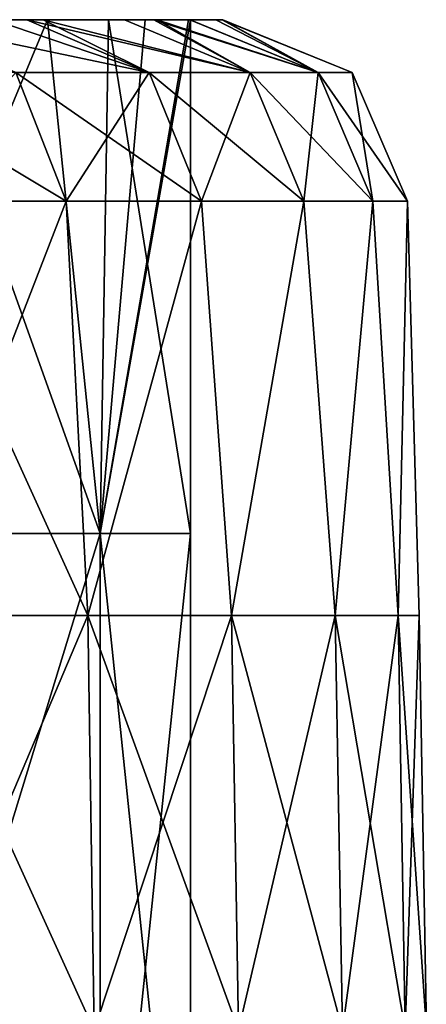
# Model space of a CAD drawing. Extents: x -65 to 803, y -691 to 80.
# Tile 153 of 256: x 37.15 to 41.55, y 69.35 to 80. Entities that reach past the tile are written whole.
import ezdxf

# ---------------------------------------------------------------- set-up
doc = ezdxf.new("R2010")
doc.units = 0
doc.header["$LTSCALE"] = 101.851852
for name, color, linetype in [('596', 7, 'CONTINUOUS'), ('598', 7, 'CONTINUOUS'), ('600', 7, 'CONTINUOUS'), ('603', 7, 'CONTINUOUS'), ('604', 7, 'CONTINUOUS'), ('613', 7, 'CONTINUOUS')]:
    doc.layers.add(name, color=color, linetype=linetype)

msp = doc.modelspace()

# ---------------------------------------------------------------- linework, layer by layer
at = {"layer": '596', "linetype": 'CONTINUOUS'}
for points in [[(27.648, 80, -10.737), (30.13, 80, -1.313), (37.453, 80, -10.875), (27.648, 80, -10.737)], [(27.648, 80, -10.737), (37.453, 80, -10.875), (33.141, 80, -20.559), (27.648, 80, -10.737)], [(38.114, 80, 8.264), (28.041, 80, 8.111), (36.035, 80, 14.915), (38.114, 80, 8.264)], [(28.041, 80, 8.111), (38.114, 80, 8.264), (30.13, 80, -1.313), (28.041, 80, 8.111)], [(30.13, 80, -1.313), (38.114, 80, 8.264), (38.977, 80, -1.348), (30.13, 80, -1.313)], [(30.13, 80, -1.313), (38.977, 80, -1.348), (37.453, 80, -10.875), (30.13, 80, -1.313)], [(33.141, 80, -20.559), (37.453, 80, -10.875), (36.031, 80, -14.924), (33.141, 80, -20.559)], [(37.453, 80, -10.875), (38.977, 80, -1.348), (38.511, 80, -6.159), (37.453, 80, -10.875)], [(38.977, 80, -1.348), (38.114, 80, 8.264), (39, 80, -0.002), (38.977, 80, -1.348)]]:
    msp.add_3dface(points, dxfattribs=at)
at = {"layer": '598', "linetype": 'CONTINUOUS'}
for points in [[(36.035, 80, 14.915), (35.138, 74.441, 16.921), (38.022, 74.441, 8.678), (36.035, 80, 14.915)], [(36.031, 80, -14.924), (37.453, 80, -10.875), (35.138, 74.441, -16.921), (36.031, 80, -14.924)], [(37.453, 80, -10.875), (38.022, 74.441, -8.678), (35.138, 74.441, -16.921), (37.453, 80, -10.875)], [(38.114, 80, 8.264), (36.035, 80, 14.915), (38.022, 74.441, 8.678), (38.114, 80, 8.264)], [(37.453, 80, -10.875), (38.511, 80, -6.159), (38.022, 74.441, -8.678), (37.453, 80, -10.875)], [(38.114, 80, 8.264), (38.022, 74.441, 8.678), (39, 74.441), (38.114, 80, 8.264)], [(38.977, 80, -1.348), (39, 80, -0.002), (38.022, 74.441, -8.678), (38.977, 80, -1.348)], [(38.511, 80, -6.159), (38.977, 80, -1.348), (38.022, 74.441, -8.678), (38.511, 80, -6.159)], [(39, 80, -0.002), (39, 74.441), (38.022, 74.441, -8.678), (39, 80, -0.002)], [(39, 80, -0.002), (38.114, 80, 8.264), (39, 74.441), (39, 80, -0.002)], [(35.138, 65.017, 16.921), (38.022, 65.017, 8.678), (35.138, 74.441, 16.921), (35.138, 65.017, 16.921)], [(35.138, 74.441, 16.921), (38.022, 65.017, 8.678), (38.022, 74.441, 8.678), (35.138, 74.441, 16.921)], [(38.022, 65.017, -8.678), (35.138, 65.017, -16.921), (38.022, 74.441, -8.678), (38.022, 65.017, -8.678)], [(38.022, 74.441, -8.678), (35.138, 65.017, -16.921), (35.138, 74.441, -16.921), (38.022, 74.441, -8.678)], [(38.022, 65.017, 8.678), (39, 65.017), (38.022, 74.441, 8.678), (38.022, 65.017, 8.678)], [(39, 65.017), (38.022, 65.017, -8.678), (39, 74.441), (39, 65.017)], [(38.022, 74.441, 8.678), (39, 65.017), (39, 74.441), (38.022, 74.441, 8.678)], [(39, 74.441), (38.022, 65.017, -8.678), (38.022, 74.441, -8.678), (39, 74.441)]]:
    msp.add_3dface(points, dxfattribs=at)
at = {"layer": '600', "color": 7, "linetype": 'CONTINUOUS'}
for points in [[(35.836, 80, -16.363), (37.23, 80, -12.882), (38.553, 79.427, -13.343), (35.836, 80, -16.363)], [(37.111, 79.427, -16.948), (35.836, 80, -16.363), (38.553, 79.427, -13.343), (37.111, 79.427, -16.948)], [(36.87, 80, 13.879), (35.837, 80, 16.361), (38.553, 79.427, 13.343), (36.87, 80, 13.879)], [(38.553, 79.427, 13.343), (35.837, 80, 16.361), (37.111, 79.427, 16.948), (38.553, 79.427, 13.343)], [(37.229, 80, 12.883), (36.87, 80, 13.879), (38.553, 79.427, 13.343), (37.229, 80, 12.883)], [(38.285, 80, 9.287), (37.229, 80, 12.883), (39.647, 79.427, 9.618), (38.285, 80, 9.287)], [(39.647, 79.427, 9.618), (37.229, 80, 12.883), (38.553, 79.427, 13.343), (39.647, 79.427, 9.618)], [(37.23, 80, -12.882), (37.406, 80, -12.36), (38.553, 79.427, -13.343), (37.23, 80, -12.882)], [(37.406, 80, -12.36), (38.286, 80, -9.283), (39.647, 79.427, -9.618), (37.406, 80, -12.36)], [(38.553, 79.427, -13.343), (37.406, 80, -12.36), (39.647, 79.427, -9.618), (38.553, 79.427, -13.343)], [(38.64, 80, 7.679), (38.285, 80, 9.287), (39.647, 79.427, 9.618), (38.64, 80, 7.679)], [(38.286, 80, -9.283), (38.603, 80, -7.858), (39.647, 79.427, -9.618), (38.286, 80, -9.283)], [(38.603, 80, -7.858), (38.995, 80, -5.601), (40.382, 79.427, -5.806), (38.603, 80, -7.858)], [(39.647, 79.427, -9.618), (38.603, 80, -7.858), (40.382, 79.427, -5.806), (39.647, 79.427, -9.618)], [(38.994, 80, 5.607), (38.64, 80, 7.679), (40.382, 79.427, 5.806), (38.994, 80, 5.607)], [(40.382, 79.427, 5.806), (38.64, 80, 7.679), (39.647, 79.427, 9.618), (40.382, 79.427, 5.806)], [(39.341, 80, 2.064), (38.994, 80, 5.607), (40.382, 79.427, 5.806), (39.341, 80, 2.064)], [(38.995, 80, -5.601), (39.276, 80, -3.065), (40.382, 79.427, -5.806), (38.995, 80, -5.601)], [(39.276, 80, -3.065), (39.351, 80, -1.875), (40.382, 79.427, -5.806), (39.276, 80, -3.065)], [(39.351, 80, 1.875), (39.341, 80, 2.064), (40.751, 79.427, 1.941), (39.351, 80, 1.875)], [(40.751, 79.427, 1.941), (39.341, 80, 2.064), (40.382, 79.427, 5.806), (40.751, 79.427, 1.941)], [(39.351, 80, -1.875), (39.351, 80, 1.875), (40.751, 79.427, -1.941), (39.351, 80, -1.875)], [(40.751, 79.427, -1.941), (39.351, 80, 1.875), (40.751, 79.427, 1.941), (40.751, 79.427, -1.941)], [(40.382, 79.427, -5.806), (39.351, 80, -1.875), (40.751, 79.427, -1.941), (40.382, 79.427, -5.806)]]:
    msp.add_3dface(points, dxfattribs=at)
at = {"layer": '603', "color": 7, "linetype": 'CONTINUOUS'}
for points in [[(37.111, 79.427, 16.948), (35.331, 79.427, 20.399), (37.654, 78.035, 17.196), (37.111, 79.427, 16.948)], [(37.654, 78.035, 17.196), (35.331, 79.427, 20.399), (35.849, 78.035, 20.698), (37.654, 78.035, 17.196)], [(35.849, 78.035, -20.698), (37.111, 79.427, -16.948), (37.654, 78.035, -17.196), (35.849, 78.035, -20.698)], [(37.111, 79.427, -16.948), (38.553, 79.427, -13.343), (37.654, 78.035, -17.196), (37.111, 79.427, -16.948)], [(38.553, 79.427, 13.343), (37.111, 79.427, 16.948), (39.118, 78.035, 13.539), (38.553, 79.427, 13.343)], [(39.118, 78.035, 13.539), (37.111, 79.427, 16.948), (37.654, 78.035, 17.196), (39.118, 78.035, 13.539)], [(37.654, 78.035, -17.196), (38.553, 79.427, -13.343), (39.118, 78.035, -13.539), (37.654, 78.035, -17.196)], [(38.553, 79.427, -13.343), (39.647, 79.427, -9.618), (39.118, 78.035, -13.539), (38.553, 79.427, -13.343)], [(39.647, 79.427, 9.618), (38.553, 79.427, 13.343), (40.228, 78.035, 9.759), (39.647, 79.427, 9.618)], [(40.228, 78.035, 9.759), (38.553, 79.427, 13.343), (39.118, 78.035, 13.539), (40.228, 78.035, 9.759)], [(39.118, 78.035, -13.539), (39.647, 79.427, -9.618), (40.228, 78.035, -9.759), (39.118, 78.035, -13.539)], [(39.647, 79.427, -9.618), (40.382, 79.427, -5.806), (40.228, 78.035, -9.759), (39.647, 79.427, -9.618)], [(40.382, 79.427, 5.806), (39.647, 79.427, 9.618), (40.974, 78.035, 5.891), (40.382, 79.427, 5.806)], [(40.974, 78.035, 5.891), (39.647, 79.427, 9.618), (40.228, 78.035, 9.759), (40.974, 78.035, 5.891)], [(40.228, 78.035, -9.759), (40.382, 79.427, -5.806), (40.974, 78.035, -5.891), (40.228, 78.035, -9.759)], [(40.382, 79.427, -5.806), (40.751, 79.427, -1.941), (40.974, 78.035, -5.891), (40.382, 79.427, -5.806)], [(40.751, 79.427, 1.941), (40.382, 79.427, 5.806), (41.348, 78.035, 1.97), (40.751, 79.427, 1.941)], [(41.348, 78.035, 1.97), (40.382, 79.427, 5.806), (40.974, 78.035, 5.891), (41.348, 78.035, 1.97)], [(40.751, 79.427, -1.941), (40.751, 79.427, 1.941), (41.348, 78.035, -1.97), (40.751, 79.427, -1.941)], [(40.974, 78.035, -5.891), (40.751, 79.427, -1.941), (41.348, 78.035, -1.97), (40.974, 78.035, -5.891)], [(41.348, 78.035, -1.97), (40.751, 79.427, 1.941), (41.348, 78.035, 1.97), (41.348, 78.035, -1.97)]]:
    msp.add_3dface(points, dxfattribs=at)
at = {"layer": '604', "color": 7, "linetype": 'CONTINUOUS'}
for points in [[(35.849, 78.035, -20.698), (37.654, 78.035, -17.196), (35.917, 73.553, -20.737), (35.849, 78.035, -20.698)], [(37.654, 78.035, 17.196), (35.849, 78.035, 20.698), (37.888, 73.553, 16.869), (37.654, 78.035, 17.196)], [(35.849, 78.035, 20.698), (35.917, 73.553, 20.737), (37.888, 73.553, 16.869), (35.849, 78.035, 20.698)], [(37.654, 78.035, -17.196), (37.888, 73.553, -16.869), (35.917, 73.553, -20.737), (37.654, 78.035, -17.196)], [(37.654, 78.035, -17.196), (39.118, 78.035, -13.539), (37.888, 73.553, -16.869), (37.654, 78.035, -17.196)], [(39.118, 78.035, 13.539), (37.654, 78.035, 17.196), (37.888, 73.553, 16.869), (39.118, 78.035, 13.539)], [(39.118, 78.035, -13.539), (39.444, 73.553, -12.816), (37.888, 73.553, -16.869), (39.118, 78.035, -13.539)], [(39.118, 78.035, 13.539), (37.888, 73.553, 16.869), (39.444, 73.553, 12.816), (39.118, 78.035, 13.539)], [(39.118, 78.035, -13.539), (40.228, 78.035, -9.759), (39.444, 73.553, -12.816), (39.118, 78.035, -13.539)], [(40.228, 78.035, 9.759), (39.118, 78.035, 13.539), (39.444, 73.553, 12.816), (40.228, 78.035, 9.759)], [(40.228, 78.035, -9.759), (40.567, 73.553, -8.623), (39.444, 73.553, -12.816), (40.228, 78.035, -9.759)], [(40.228, 78.035, 9.759), (39.444, 73.553, 12.816), (40.567, 73.553, 8.623), (40.228, 78.035, 9.759)], [(40.228, 78.035, -9.759), (40.974, 78.035, -5.891), (40.567, 73.553, -8.623), (40.228, 78.035, -9.759)], [(40.974, 78.035, 5.891), (40.228, 78.035, 9.759), (40.567, 73.553, 8.623), (40.974, 78.035, 5.891)], [(40.974, 78.035, -5.891), (41.246, 73.553, -4.335), (40.567, 73.553, -8.623), (40.974, 78.035, -5.891)], [(40.974, 78.035, 5.891), (40.567, 73.553, 8.623), (41.246, 73.553, 4.335), (40.974, 78.035, 5.891)], [(40.974, 78.035, -5.891), (41.348, 78.035, -1.97), (41.246, 73.553, -4.335), (40.974, 78.035, -5.891)], [(41.348, 78.035, 1.97), (40.974, 78.035, 5.891), (41.246, 73.553, 4.335), (41.348, 78.035, 1.97)], [(41.348, 78.035, -1.97), (41.473, 73.553), (41.246, 73.553, -4.335), (41.348, 78.035, -1.97)], [(41.348, 78.035, 1.97), (41.246, 73.553, 4.335), (41.473, 73.553), (41.348, 78.035, 1.97)], [(41.348, 78.035, -1.97), (41.348, 78.035, 1.97), (41.473, 73.553), (41.348, 78.035, -1.97)], [(35.985, 69.067, 20.776), (37.959, 69.067, 16.901), (35.917, 73.553, 20.737), (35.985, 69.067, 20.776)], [(35.917, 73.553, 20.737), (37.959, 69.067, 16.901), (37.888, 73.553, 16.869), (35.917, 73.553, 20.737)], [(37.888, 73.553, -16.869), (35.985, 69.067, -20.776), (35.917, 73.553, -20.737), (37.888, 73.553, -16.869)], [(37.959, 69.067, -16.901), (35.985, 69.067, -20.776), (37.888, 73.553, -16.869), (37.959, 69.067, -16.901)], [(37.959, 69.067, 16.901), (39.518, 69.067, 12.84), (37.888, 73.553, 16.869), (37.959, 69.067, 16.901)], [(37.888, 73.553, 16.869), (39.518, 69.067, 12.84), (39.444, 73.553, 12.816), (37.888, 73.553, 16.869)], [(39.444, 73.553, -12.816), (37.959, 69.067, -16.901), (37.888, 73.553, -16.869), (39.444, 73.553, -12.816)], [(39.518, 69.067, -12.84), (37.959, 69.067, -16.901), (39.444, 73.553, -12.816), (39.518, 69.067, -12.84)], [(39.518, 69.067, 12.84), (40.644, 69.067, 8.639), (39.444, 73.553, 12.816), (39.518, 69.067, 12.84)], [(39.444, 73.553, 12.816), (40.644, 69.067, 8.639), (40.567, 73.553, 8.623), (39.444, 73.553, 12.816)], [(40.567, 73.553, -8.623), (39.518, 69.067, -12.84), (39.444, 73.553, -12.816), (40.567, 73.553, -8.623)], [(40.644, 69.067, -8.639), (39.518, 69.067, -12.84), (40.567, 73.553, -8.623), (40.644, 69.067, -8.639)], [(40.644, 69.067, 8.639), (41.324, 69.067, 4.343), (40.567, 73.553, 8.623), (40.644, 69.067, 8.639)], [(40.567, 73.553, 8.623), (41.324, 69.067, 4.343), (41.246, 73.553, 4.335), (40.567, 73.553, 8.623)], [(41.246, 73.553, -4.335), (40.644, 69.067, -8.639), (40.567, 73.553, -8.623), (41.246, 73.553, -4.335)], [(41.324, 69.067, -4.343), (40.644, 69.067, -8.639), (41.246, 73.553, -4.335), (41.324, 69.067, -4.343)], [(41.324, 69.067, 4.343), (41.552, 69.067), (41.246, 73.553, 4.335), (41.324, 69.067, 4.343)], [(41.246, 73.553, 4.335), (41.552, 69.067), (41.473, 73.553), (41.246, 73.553, 4.335)], [(41.473, 73.553), (41.324, 69.067, -4.343), (41.246, 73.553, -4.335), (41.473, 73.553)], [(41.552, 69.067), (41.324, 69.067, -4.343), (41.473, 73.553), (41.552, 69.067)]]:
    msp.add_3dface(points, dxfattribs=at)
at = {"layer": '613', "color": 7, "linetype": 'CONTINUOUS'}
for points in [[(37.406, 80, -12.36), (37.23, 80, -12.882), (31.951, 80, -14.398), (37.406, 80, -12.36)], [(37.406, 80, -12.36), (31.951, 80, -14.398), (33.675, 80, -10.212), (37.406, 80, -12.36)], [(37.23, 80, -12.882), (35.836, 80, -16.363), (31.951, 80, -14.398), (37.23, 80, -12.882)], [(38.603, 80, -7.858), (38.286, 80, -9.283), (33.675, 80, -10.212), (38.603, 80, -7.858)], [(38.603, 80, -7.858), (33.675, 80, -10.212), (34.759, 80, -5.657), (38.603, 80, -7.858)], [(38.286, 80, -9.283), (37.406, 80, -12.36), (33.675, 80, -10.212), (38.286, 80, -9.283)], [(39.276, 80, -3.065), (38.995, 80, -5.601), (34.759, 80, -5.657), (39.276, 80, -3.065)], [(39.276, 80, -3.065), (34.759, 80, -5.657), (35.393, 80, -0.843), (39.276, 80, -3.065)], [(38.995, 80, -5.601), (38.603, 80, -7.858), (34.759, 80, -5.657), (38.995, 80, -5.601)], [(36.87, 80, 13.879), (37.229, 80, 12.883), (34.936, 80, 9.783), (36.87, 80, 13.879)], [(37.229, 80, 12.883), (38.285, 80, 9.287), (34.936, 80, 9.783), (37.229, 80, 12.883)], [(38.285, 80, 9.287), (38.64, 80, 7.679), (34.936, 80, 9.783), (38.285, 80, 9.287)], [(38.64, 80, 7.679), (35.518, 80, 4.266), (34.936, 80, 9.783), (38.64, 80, 7.679)], [(39.341, 80, 2.064), (39.351, 80, 1.875), (35.393, 80, -0.843), (39.341, 80, 2.064)], [(39.341, 80, 2.064), (35.393, 80, -0.843), (35.518, 80, 4.266), (39.341, 80, 2.064)], [(39.351, 80, 1.875), (39.351, 80, -1.875), (35.393, 80, -0.843), (39.351, 80, 1.875)], [(39.351, 80, -1.875), (39.276, 80, -3.065), (35.393, 80, -0.843), (39.351, 80, -1.875)], [(38.64, 80, 7.679), (38.994, 80, 5.607), (35.518, 80, 4.266), (38.64, 80, 7.679)], [(38.994, 80, 5.607), (39.341, 80, 2.064), (35.518, 80, 4.266), (38.994, 80, 5.607)]]:
    msp.add_3dface(points, dxfattribs=at)

doc.saveas('drawing.dxf')
